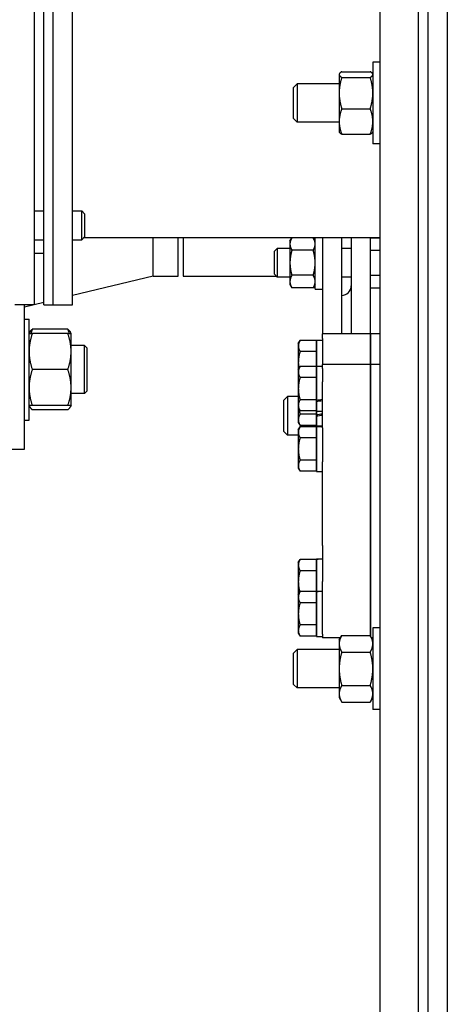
# Model space of a CAD drawing. Header units: inches. Extents: x 24 to 1128, y -69 to 748.
# Tile 256 of 256: x 397.97 to 403.53, y 215.33 to 228.13. Entities that reach past the tile are written whole.
import ezdxf

# ---------------------------------------------------------------- set-up
doc = ezdxf.new("R2010")
doc.units = ezdxf.units.IN
doc.header["$LTSCALE"] = 32
doc.header["$MEASUREMENT"] = 0
doc.layers.add('Visible (ANSI)', color=7, linetype='Continuous', lineweight=30)

msp = doc.modelspace()

# ---------------------------------------------------------------- linework, layer by layer
at = {"layer": 'Visible (ANSI)'}
for p, q in [((403.28063, 197.29617), (403.28063, 256.79617)), ((402.65563, 210.04617), (402.65563, 244.54617)), ((403.15563, 210.04617), (403.15563, 244.54617)), ((403.53063, 231.79617), (403.53063, 197.29617)), ((398.15563, 229.67117), (398.15563, 224.42117)), ((398.28063, 224.42117), (398.28063, 229.67117)), ((398.40563, 224.42117), (398.40563, 229.67117)), ((398.40563, 224.42117), (398.40563, 229.67117)), ((398.65563, 224.42117), (398.65563, 229.67117)), ((402.56183, 227.57742), (402.56183, 226.51492)), ((402.65563, 227.57742), (402.56183, 227.57742)), ((402.12383, 227.42117), (402.12717, 227.42695)), ((402.12383, 227.42117), (402.12383, 227.41547)), ((402.12383, 227.41547), (402.12383, 227.17443)), ((402.15733, 227.45307), (402.52834, 227.45307)), ((402.56183, 227.42117), (402.55849, 227.42695)), ((401.53063, 227.24898), (401.57641, 227.29617)), ((401.57641, 227.29617), (401.57641, 226.79617)), ((402.12383, 227.29617), (401.57641, 227.29617)), ((402.15733, 227.37788), (402.52834, 227.37788)), ((401.53063, 226.84336), (401.53063, 227.24898)), ((402.12383, 227.17443), (402.12383, 226.80512)), ((402.15733, 226.97098), (402.52834, 226.97098)), ((401.53063, 226.84336), (401.57641, 226.79617)), ((402.12383, 226.79617), (401.57641, 226.79617)), ((402.12383, 226.80512), (402.12383, 226.67117)), ((402.12383, 226.67117), (402.12717, 226.66538)), ((402.15733, 226.63927), (402.52834, 226.63927)), ((402.56183, 226.67117), (402.55849, 226.66538)), ((402.65563, 226.51492), (402.56183, 226.51492)), ((398.15563, 225.64268), (398.28063, 225.64268)), ((398.65563, 225.64268), (398.77447, 225.64268)), ((398.77447, 225.26768), (398.77447, 225.64268)), ((398.81163, 225.60434), (398.77447, 225.64268)), ((398.81163, 225.60434), (398.81163, 225.30602)), ((398.15563, 225.26768), (398.28063, 225.26768)), ((398.65563, 225.26768), (398.77447, 225.26768)), ((398.81163, 225.30602), (398.77447, 225.26768)), ((398.80208, 225.29617), (402.65563, 225.29617)), ((399.70397, 224.79617), (399.70397, 225.29617)), ((400.03063, 224.79617), (400.03063, 225.29617)), ((400.09313, 225.29617), (400.09313, 224.79617)), ((401.48363, 225.25054), (401.50878, 225.29409)), ((401.48363, 225.25054), (401.48363, 225.21283)), ((401.78649, 225.29409), (401.50878, 225.29409)), ((401.81163, 225.25054), (401.78649, 225.29409)), ((401.81163, 224.62754), (401.81163, 225.29617)), ((401.90563, 225.29617), (401.90563, 224.04666)), ((402.15563, 225.29617), (402.15563, 224.04666)), ((402.28063, 225.29617), (402.28063, 224.04666)), ((402.53063, 224.04666), (402.53063, 225.29617)), ((402.53064, 225.25004), (402.53063, 225.25004)), ((402.53064, 225.2124), (402.53064, 225.29351)), ((402.53064, 225.29351), (402.65563, 225.29351)), ((401.28063, 225.1182), (401.31782, 225.15654)), ((401.28063, 224.81988), (401.28063, 225.1182)), ((401.31782, 225.15654), (401.31782, 224.78154)), ((401.48363, 225.15654), (401.31782, 225.15654)), ((401.48363, 225.21283), (401.48363, 224.96904)), ((401.78649, 225.13157), (401.50878, 225.13157)), ((402.28063, 225.15654), (402.15563, 225.15654)), ((402.53064, 225.13128), (402.53064, 225.2124)), ((402.53064, 224.96904), (402.53064, 225.13128)), ((402.53064, 225.13128), (402.65563, 225.13128)), ((398.28063, 225.08828), (398.15563, 225.08828)), ((401.48363, 224.96904), (401.48363, 224.72526)), ((402.53064, 224.80681), (402.53064, 224.96904)), ((399.70397, 224.79617), (398.65563, 224.54244)), ((399.70397, 224.79617), (400.03063, 224.79617)), ((400.09313, 224.79617), (401.30364, 224.79617)), ((401.28063, 224.81988), (401.31782, 224.78154)), ((401.48363, 224.78154), (401.31782, 224.78154)), ((401.48363, 224.72526), (401.48363, 224.68754)), ((401.78649, 224.80652), (401.50878, 224.80652)), ((402.28063, 224.78154), (402.15563, 224.78154)), ((402.53064, 224.80681), (402.65563, 224.80681)), ((402.53064, 224.72569), (402.53064, 224.80681)), ((402.53064, 224.64457), (402.53064, 224.72569)), ((401.48363, 224.68754), (401.50878, 224.644)), ((401.78649, 224.644), (401.50878, 224.644)), ((401.81163, 224.68754), (401.78649, 224.644)), ((401.81163, 224.62754), (401.90563, 224.62754)), ((402.53064, 224.68804), (402.53063, 224.68804)), ((402.53064, 224.64457), (402.65563, 224.64457)), ((398.15563, 224.42117), (397.90563, 224.42117)), ((398.03063, 222.54617), (398.03063, 224.42117)), ((398.15458, 224.42117), (398.03063, 224.39117)), ((398.28063, 224.45168), (398.15563, 224.42142)), ((398.28063, 224.42117), (398.40563, 224.42117)), ((398.40563, 224.42117), (398.65563, 224.42117)), ((398.03063, 224.23787), (398.09013, 224.23787)), ((398.09013, 222.92537), (398.09013, 224.23787)), ((398.59527, 224.10444), (398.132, 224.10444)), ((398.09013, 224.05037), (398.09968, 224.06691)), ((398.59527, 224.05037), (398.132, 224.05037)), ((398.63713, 224.05037), (398.62759, 224.06691)), ((398.63713, 223.816), (398.63713, 224.05037)), ((401.59263, 223.92153), (401.61496, 223.96021)), ((401.82763, 223.96021), (401.61496, 223.96021)), ((401.82763, 223.62686), (401.82763, 223.96453)), ((401.82763, 223.96453), (401.90563, 223.96453)), ((401.82763, 223.96021), (401.82763, 223.88804)), ((401.90563, 224.04666), (401.90563, 224.04495)), ((402.53063, 224.04666), (401.90563, 224.04666)), ((401.90563, 223.98368), (401.90563, 224.04495)), ((401.90563, 223.98368), (401.90563, 223.64636)), ((402.53063, 224.04666), (402.53063, 224.04495)), ((402.65563, 224.04666), (402.53063, 224.04666)), ((402.53063, 224.04495), (402.53063, 224.04666)), ((402.53063, 223.98368), (402.53063, 224.04495)), ((402.53063, 224.04495), (402.53063, 223.98368)), ((402.53063, 223.98368), (402.53063, 223.64636)), ((402.53063, 223.64636), (402.53063, 223.98368)), ((398.81183, 223.89412), (398.63713, 223.89412)), ((398.81183, 223.26912), (398.81183, 223.89412)), ((398.84313, 223.86282), (398.81183, 223.89412)), ((398.84313, 223.86282), (398.84313, 223.30042)), ((401.59263, 223.92153), (401.59263, 223.88804)), ((401.59263, 223.88804), (401.59263, 223.67153)), ((401.82763, 223.92153), (401.82763, 223.92153)), ((401.82763, 223.88804), (401.82763, 223.81587)), ((398.63713, 223.34725), (398.63713, 223.816)), ((401.82763, 223.81587), (401.61496, 223.81587)), ((401.82763, 223.81587), (401.82763, 223.67153)), ((398.59527, 223.58162), (398.132, 223.58162)), ((401.59263, 223.67153), (401.59263, 223.58386)), ((401.59263, 223.58386), (401.61496, 223.62253)), ((401.59263, 223.58386), (401.59263, 223.55037)), ((401.82763, 223.62253), (401.61496, 223.62253)), ((401.82763, 223.67153), (401.82763, 223.62253)), ((401.82763, 223.18391), (401.82763, 223.62686)), ((401.82763, 223.62686), (401.90563, 223.62686)), ((401.82763, 223.62253), (401.82763, 223.55037)), ((401.82763, 223.58386), (401.82763, 223.58386)), ((401.90563, 223.64636), (401.90563, 223.64611)), ((402.53063, 223.64636), (401.90563, 223.64636)), ((401.90563, 223.59525), (401.90563, 223.64611)), ((401.90563, 223.59525), (401.90563, 223.42412)), ((402.53063, 223.64636), (402.53063, 223.64611)), ((402.65563, 223.64636), (402.53063, 223.64636)), ((402.53063, 223.64611), (402.53063, 223.64636)), ((402.53063, 223.59525), (402.53063, 223.64611)), ((402.53063, 223.64611), (402.53063, 223.59525)), ((402.53063, 223.59525), (402.53063, 223.42412)), ((402.53063, 223.42412), (402.53063, 223.59525)), ((401.59263, 223.55037), (401.59263, 223.33386)), ((401.82763, 223.4782), (401.61496, 223.4782)), ((401.82763, 223.55037), (401.82763, 223.4782)), ((401.82763, 223.4782), (401.82763, 223.33386)), ((398.63713, 223.11287), (398.63713, 223.34725)), ((401.59263, 223.33386), (401.59263, 223.11735)), ((401.82763, 223.33386), (401.82763, 223.18952)), ((401.90563, 222.82596), (401.90563, 223.42412)), ((402.53063, 222.82596), (402.53063, 223.42412)), ((402.53063, 223.42412), (402.53063, 222.82596)), ((398.81183, 223.26912), (398.63713, 223.26912)), ((398.84313, 223.30042), (398.81183, 223.26912)), ((401.40563, 223.18312), (401.45141, 223.23031)), ((401.45141, 223.23031), (401.45141, 222.73031)), ((401.59263, 223.23031), (401.45141, 223.23031)), ((401.82763, 223.18952), (401.61496, 223.18952)), ((401.82763, 223.18952), (401.82763, 223.11735)), ((401.82763, 223.16748), (401.82763, 223.18391)), ((398.09013, 223.11287), (398.09968, 223.09634)), ((398.59527, 223.11287), (398.132, 223.11287)), ((398.59527, 223.0588), (398.132, 223.0588)), ((398.63713, 223.11287), (398.62759, 223.09634)), ((401.40563, 222.77749), (401.40563, 223.18312)), ((401.59263, 223.11735), (401.59263, 223.08386)), ((401.59263, 223.08386), (401.59263, 222.92869)), ((401.59263, 223.08386), (401.61496, 223.04518)), ((401.82763, 223.04086), (401.82763, 223.16748)), ((401.82763, 223.11735), (401.82763, 223.04518)), ((401.82763, 223.08386), (401.82763, 223.08386)), ((401.59263, 222.92869), (401.59263, 222.89519)), ((401.82763, 223.04518), (401.61496, 223.04518)), ((401.82763, 223.00085), (401.61496, 223.00085)), ((401.82763, 223.04518), (401.82763, 223.00085)), ((401.82763, 222.99524), (401.82763, 223.04086)), ((401.82763, 223.04086), (401.90563, 223.04086)), ((401.82763, 223.00085), (401.82763, 222.92869)), ((401.82763, 222.97881), (401.82763, 222.99524)), ((401.82763, 222.85219), (401.82763, 222.97881)), ((401.82763, 222.92869), (401.82763, 222.85652)), ((398.03063, 222.92537), (398.09013, 222.92537)), ((401.59263, 222.89519), (401.61496, 222.85652)), ((401.59263, 222.79936), (401.61496, 222.83803)), ((401.59263, 222.79936), (401.59263, 222.76586)), ((401.82763, 222.85652), (401.61496, 222.85652)), ((401.82763, 222.83803), (401.61496, 222.83803)), ((401.82763, 222.89519), (401.82763, 222.89519)), ((401.82763, 222.85219), (401.90563, 222.85219)), ((401.82763, 222.25636), (401.82763, 222.84236)), ((401.82763, 222.84236), (401.90563, 222.84236)), ((401.82763, 222.83803), (401.82763, 222.76586)), ((401.82763, 222.79936), (401.82763, 222.79936)), ((401.90563, 222.82596), (401.90563, 222.38252)), ((402.53063, 222.82596), (402.53063, 222.38252)), ((402.53063, 222.38252), (402.53063, 222.82596)), ((401.40563, 222.77749), (401.45141, 222.73031)), ((401.59263, 222.73031), (401.45141, 222.73031)), ((401.59263, 222.76586), (401.59263, 222.54936)), ((401.82763, 222.69369), (401.61496, 222.69369)), ((401.82763, 222.76586), (401.82763, 222.69369)), ((401.82763, 222.69369), (401.82763, 222.54936)), ((397.09063, 222.54617), (398.03063, 222.54617)), ((401.59263, 222.54936), (401.59263, 222.33285)), ((401.82763, 222.54936), (401.82763, 222.40502)), ((401.59263, 222.33285), (401.59263, 222.29936)), ((401.59263, 222.29936), (401.61496, 222.26068)), ((401.82763, 222.40502), (401.61496, 222.40502)), ((401.82763, 222.40502), (401.82763, 222.33285)), ((401.82763, 222.33285), (401.82763, 222.26068)), ((401.82763, 222.29936), (401.82763, 222.29936)), ((401.90563, 221.2956), (401.90563, 222.38252)), ((402.53063, 221.2956), (402.53063, 222.38252)), ((402.53063, 222.38252), (402.53063, 221.2956)), ((401.82763, 222.26068), (401.61496, 222.26068)), ((401.82763, 222.25636), (401.90563, 222.25636)), ((401.90563, 221.2956), (401.90563, 220.82808)), ((402.53063, 221.2956), (402.53063, 220.82808)), ((402.53063, 220.82808), (402.53063, 221.2956)), ((401.59263, 221.07324), (401.61496, 221.11192)), ((401.59263, 221.07324), (401.59263, 221.03975)), ((401.59263, 221.03975), (401.59263, 220.82324)), ((401.82763, 221.11192), (401.61496, 221.11192)), ((401.82763, 221.11622), (401.82763, 221.11624)), ((401.82763, 221.11624), (401.85034, 221.11624)), ((401.82763, 221.1153), (401.82763, 221.11622)), ((401.82763, 220.69905), (401.82763, 221.1153)), ((401.82763, 221.11192), (401.82763, 221.03975)), ((401.82763, 221.07324), (401.82763, 221.07324)), ((401.82763, 221.03975), (401.82763, 220.96758)), ((401.82763, 220.96758), (401.61496, 220.96758)), ((401.82763, 220.96758), (401.82763, 220.82324)), ((401.59263, 220.82324), (401.59263, 220.65605)), ((401.82763, 220.82324), (401.82763, 220.69473)), ((401.90563, 220.14181), (401.90563, 220.82808)), ((402.53063, 220.14181), (402.53063, 220.82808)), ((402.53063, 220.82808), (402.53063, 220.14181)), ((401.59263, 220.65605), (401.61496, 220.69473)), ((401.59263, 220.65605), (401.59263, 220.62256)), ((401.82763, 220.69473), (401.61496, 220.69473)), ((401.82763, 220.69902), (401.82763, 220.69905)), ((401.82763, 220.69905), (401.85034, 220.69905)), ((401.82763, 220.69811), (401.82763, 220.69902)), ((401.82763, 220.11305), (401.82763, 220.69811)), ((401.82763, 220.69473), (401.82763, 220.62256)), ((401.82763, 220.65605), (401.82763, 220.65605)), ((401.59263, 220.62256), (401.59263, 220.40605)), ((401.82763, 220.55039), (401.61496, 220.55039)), ((401.82763, 220.62256), (401.82763, 220.55039)), ((401.82763, 220.55039), (401.82763, 220.40605)), ((401.59263, 220.40605), (401.59263, 220.18955)), ((401.82763, 220.40605), (401.82763, 220.26171)), ((401.82763, 220.26171), (401.61496, 220.26171)), ((401.82763, 220.26171), (401.82763, 220.18955)), ((401.59263, 220.18955), (401.59263, 220.15605)), ((401.59263, 220.15605), (401.61496, 220.11738)), ((401.82763, 220.11738), (401.61496, 220.11738)), ((401.82763, 220.18955), (401.82763, 220.11738)), ((401.82763, 220.15605), (401.82763, 220.15605)), ((401.82763, 220.11305), (401.90563, 220.11305)), ((401.90563, 220.14181), (401.90563, 220.09355)), ((402.12383, 220.06774), (402.15733, 220.12575)), ((402.15733, 220.12575), (402.52834, 220.12575)), ((402.56183, 220.06774), (402.52834, 220.12575)), ((402.53063, 220.14181), (402.53063, 220.12178)), ((402.53063, 220.12178), (402.53063, 220.14181)), ((402.56183, 220.22399), (402.56183, 219.16149)), ((402.65563, 220.22399), (402.56183, 220.22399)), ((402.13874, 220.09355), (401.90563, 220.09355)), ((402.12383, 220.06774), (402.12383, 220.0175)), ((402.12383, 220.0175), (402.12383, 219.69274)), ((402.56183, 220.09355), (402.54693, 220.09355)), ((401.53063, 219.89555), (401.57641, 219.94274)), ((401.53063, 219.48992), (401.53063, 219.89555)), ((401.57641, 219.94274), (401.57641, 219.44274)), ((402.12383, 219.94274), (401.57641, 219.94274)), ((402.15733, 219.90924), (402.52834, 219.90924)), ((402.12383, 219.69274), (402.12383, 219.36798)), ((401.53063, 219.48992), (401.57641, 219.44274)), ((402.15733, 219.47623), (402.52834, 219.47623)), ((402.12383, 219.44274), (401.57641, 219.44274)), ((402.12383, 219.36798), (402.12383, 219.31774)), ((402.12383, 219.31774), (402.15733, 219.25972)), ((402.15733, 219.25972), (402.52834, 219.25972)), ((402.56183, 219.31774), (402.52834, 219.25972)), ((402.65563, 219.16149), (402.56183, 219.16149))]:
    msp.add_line(p, q, dxfattribs=at)
msp.add_arc((402.15563, 224.67117), 0.125, 270, 0, dxfattribs=at)
for centre, major_axis, ratio, start_param, end_param in [((401.85034, 223.33386), (1.66154, 0.25566), 0.08613948, 4.68547102, 4.73241788), ((401.96093, 223.33386), (1.66154, 0.25566), 0.08613948, 4.61883227, 4.66585269), ((401.85034, 223.14519), (1.66154, 0.25566), 0.08613948, 4.68547102, 4.73241788), ((401.96093, 223.14519), (1.66154, 0.25566), 0.08613948, 4.61883227, 4.66585269), ((401.85034, 220.82324), (1.66169, 0), 0.17632698, 1.53751373, 1.58446059), ((401.96093, 220.82324), (1.66169, 0), 0.17632698, 1.60407892, 1.65109934), ((401.85034, 220.40605), (1.66169, 0), 0.17632698, 1.53751373, 1.58446059), ((401.96093, 220.40605), (1.66169, 0), 0.17632698, 1.60407892, 1.65109934)]:
    msp.add_ellipse(centre, major_axis=major_axis, ratio=ratio, start_param=start_param, end_param=end_param, dxfattribs=at)
for points, weights in [([(402.15733, 227.45307), (402.12383, 227.43292), (402.12383, 227.41547)], [1, 1.0379548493, 1]), ([(402.12383, 227.41547), (402.12383, 227.39802), (402.15733, 227.37788)], [1, 1.0379548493, 1]), ([(402.56183, 227.41547), (402.56183, 227.43292), (402.52834, 227.45307)], [1, 1.0379548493, 1]), ([(402.52834, 227.37788), (402.56183, 227.39802), (402.56183, 227.41547)], [1, 1.0379548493, 1]), ([(402.15733, 227.37788), (402.12383, 227.26885), (402.12383, 227.17443)], [1, 1.0379548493, 1]), ([(402.56183, 227.17443), (402.56183, 227.26885), (402.52834, 227.37788)], [1, 1.0379548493, 1]), ([(402.12383, 227.17443), (402.12383, 227.08001), (402.15733, 226.97098)], [1, 1.0379548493, 1]), ([(402.52834, 226.97098), (402.56183, 227.08001), (402.56183, 227.17443)], [1, 1.0379548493, 1]), ([(402.15733, 226.97098), (402.12383, 226.8821), (402.12383, 226.80512)], [1, 1.0379548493, 1]), ([(402.56183, 226.80512), (402.56183, 226.8821), (402.52834, 226.97098)], [1, 1.0379548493, 1]), ([(402.12383, 226.80512), (402.12383, 226.72815), (402.15733, 226.63927)], [1, 1.0379548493, 1]), ([(402.52834, 226.63927), (402.56183, 226.72815), (402.56183, 226.80512)], [1, 1.0379548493, 1]), ([(402.15733, 226.63927), (402.13423, 226.65317), (402.12717, 226.66538)], [1, 1.02587101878, 1.01647331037]), ([(402.55849, 226.66538), (402.55144, 226.65317), (402.52834, 226.63927)], [1.01647331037, 1.02587101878, 1]), ([(401.50878, 225.29409), (401.48363, 225.25054), (401.48363, 225.21283)], [1, 1.0379548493, 1]), ([(401.81163, 225.21283), (401.81163, 225.25054), (401.78649, 225.29409)], [1, 1.0379548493, 1]), ([(401.48363, 225.21283), (401.48363, 225.17512), (401.50878, 225.13157)], [1, 1.0379548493, 1]), ([(401.50878, 225.13157), (401.48363, 225.04447), (401.48363, 224.96904)], [1, 1.0379548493, 1]), ([(401.78649, 225.13157), (401.81163, 225.17512), (401.81163, 225.21283)], [1, 1.0379548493, 1]), ([(401.81163, 224.96904), (401.81163, 225.04447), (401.78649, 225.13157)], [1, 1.0379548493, 1]), ([(401.48363, 224.96904), (401.48363, 224.89362), (401.50878, 224.80652)], [1, 1.0379548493, 1]), ([(401.78649, 224.80652), (401.81163, 224.89362), (401.81163, 224.96904)], [1, 1.0379548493, 1]), ([(401.50878, 224.80652), (401.48363, 224.76297), (401.48363, 224.72526)], [1, 1.0379548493, 1]), ([(401.48363, 224.72526), (401.48363, 224.68754), (401.50878, 224.644)], [1, 1.0379548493, 1]), ([(401.81163, 224.72526), (401.81163, 224.76297), (401.78649, 224.80652)], [1, 1.0379548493, 1]), ([(401.78649, 224.644), (401.81163, 224.68754), (401.81163, 224.72526)], [1, 1.0379548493, 1]), ([(398.09968, 224.06691), (398.10992, 224.08465), (398.132, 224.10444)], [1.01895290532, 1.01965956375, 1]), ([(398.132, 224.10444), (398.12061, 224.07653), (398.11243, 224.05037)], [1, 1.01005189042, 1.01477953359]), ([(398.59527, 224.10444), (398.61734, 224.08465), (398.62759, 224.06691)], [1, 1.01965956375, 1.01895290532]), ([(398.61483, 224.05037), (398.60666, 224.07653), (398.59527, 224.10444)], [1.01477953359, 1.01005189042, 1]), ([(398.09013, 224.05037), (398.09013, 224.05037), (398.132, 224.05037)], [1, 1.0379548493, 1]), ([(398.132, 224.05037), (398.09013, 223.92477), (398.09013, 223.816)], [1, 1.0379548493, 1]), ([(398.59527, 224.05037), (398.63713, 224.05037), (398.63713, 224.05037)], [1, 1.0379548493, 1]), ([(398.63713, 223.816), (398.63713, 223.92477), (398.59527, 224.05037)], [1, 1.0379548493, 1]), ([(401.61496, 223.96021), (401.59263, 223.92153), (401.59263, 223.88804)], [1, 1.0379548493, 1]), ([(401.59263, 223.88804), (401.59263, 223.85455), (401.61496, 223.81587)], [1, 1.0379548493, 1]), ([(398.09013, 223.816), (398.09013, 223.70722), (398.132, 223.58162)], [1, 1.0379548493, 1]), ([(398.59527, 223.58162), (398.63713, 223.70722), (398.63713, 223.816)], [1, 1.0379548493, 1]), ([(401.61496, 223.81587), (401.59263, 223.73852), (401.59263, 223.67153)], [1, 1.0379548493, 1]), ([(398.132, 223.58162), (398.09013, 223.45602), (398.09013, 223.34725)], [1, 1.0379548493, 1]), ([(398.63713, 223.34725), (398.63713, 223.45602), (398.59527, 223.58162)], [1, 1.0379548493, 1]), ([(401.59263, 223.67153), (401.59263, 223.63424), (401.5992, 223.59524)], [1, 1.02078313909, 1.01880560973]), ([(401.61496, 223.62253), (401.59263, 223.58386), (401.59263, 223.55037)], [1, 1.0379548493, 1]), ([(401.59263, 223.55037), (401.59263, 223.51687), (401.61496, 223.4782)], [1, 1.0379548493, 1]), ([(401.61496, 223.4782), (401.59263, 223.40085), (401.59263, 223.33386)], [1, 1.0379548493, 1]), ([(398.09013, 223.34725), (398.09013, 223.23847), (398.132, 223.11287)], [1, 1.0379548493, 1]), ([(398.59527, 223.11287), (398.63713, 223.23847), (398.63713, 223.34725)], [1, 1.0379548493, 1]), ([(401.59263, 223.33386), (401.59263, 223.26687), (401.61496, 223.18952)], [1, 1.0379548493, 1]), ([(401.61496, 223.18952), (401.59263, 223.15085), (401.59263, 223.11735)], [1, 1.0379548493, 1]), ([(398.132, 223.11287), (398.09013, 223.11287), (398.09013, 223.11287)], [1, 1.0379548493, 1]), ([(398.09247, 223.11287), (398.09981, 223.08766), (398.132, 223.0588)], [1.01375847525, 1.02892942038, 1]), ([(398.63713, 223.11287), (398.63713, 223.11287), (398.59527, 223.11287)], [1, 1.0379548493, 1]), ([(398.59527, 223.0588), (398.62746, 223.08766), (398.6348, 223.11287)], [1, 1.02892942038, 1.01375847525]), ([(401.59263, 223.11735), (401.59263, 223.08386), (401.61496, 223.04518)], [1, 1.0379548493, 1]), ([(401.59838, 223.07389), (401.60386, 223.03928), (401.61496, 223.00085)], [1.01896556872, 1.0185030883, 1]), ([(401.61496, 223.00085), (401.59263, 222.96218), (401.59263, 222.92869)], [1, 1.0379548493, 1]), ([(401.59263, 222.92869), (401.59263, 222.89519), (401.61496, 222.85652)], [1, 1.0379548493, 1]), ([(401.61496, 222.83803), (401.59263, 222.79936), (401.59263, 222.76586)], [1, 1.0379548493, 1]), ([(401.59263, 222.76586), (401.59263, 222.73237), (401.61496, 222.69369)], [1, 1.0379548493, 1]), ([(401.61496, 222.69369), (401.59263, 222.61634), (401.59263, 222.54936)], [1, 1.0379548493, 1]), ([(401.59263, 222.54936), (401.59263, 222.48237), (401.61496, 222.40502)], [1, 1.0379548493, 1]), ([(401.61496, 222.40502), (401.59263, 222.36634), (401.59263, 222.33285)], [1, 1.0379548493, 1]), ([(401.59263, 222.33285), (401.59263, 222.29936), (401.61496, 222.26068)], [1, 1.0379548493, 1]), ([(401.61496, 221.11192), (401.59263, 221.07324), (401.59263, 221.03975)], [1, 1.0379548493, 1]), ([(401.59263, 221.03975), (401.59263, 221.00626), (401.61496, 220.96758)], [1, 1.0379548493, 1]), ([(401.61496, 220.96758), (401.59263, 220.89023), (401.59263, 220.82324)], [1, 1.0379548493, 1]), ([(401.59263, 220.82324), (401.59263, 220.7606), (401.61197, 220.68955)], [1, 1.03540874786, 1.00475060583]), ([(401.61496, 220.69473), (401.59263, 220.65605), (401.59263, 220.62256)], [1, 1.0379548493, 1]), ([(401.59263, 220.62256), (401.59263, 220.58906), (401.61496, 220.55039)], [1, 1.0379548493, 1]), ([(401.61496, 220.55039), (401.59263, 220.47304), (401.59263, 220.40605)], [1, 1.0379548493, 1]), ([(401.59263, 220.40605), (401.59263, 220.33906), (401.61496, 220.26171)], [1, 1.0379548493, 1]), ([(401.61496, 220.26171), (401.59263, 220.22304), (401.59263, 220.18955)], [1, 1.0379548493, 1]), ([(401.59263, 220.18955), (401.59263, 220.15605), (401.61496, 220.11738)], [1, 1.0379548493, 1]), ([(402.15733, 220.12575), (402.12383, 220.06774), (402.12383, 220.0175)], [1, 1.0379548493, 1]), ([(402.56183, 220.0175), (402.56183, 220.06774), (402.52834, 220.12575)], [1, 1.0379548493, 1]), ([(402.12383, 220.0175), (402.12383, 219.96726), (402.15733, 219.90924)], [1, 1.0379548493, 1]), ([(402.52834, 219.90924), (402.56183, 219.96726), (402.56183, 220.0175)], [1, 1.0379548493, 1]), ([(402.15733, 219.90924), (402.12383, 219.79322), (402.12383, 219.69274)], [1, 1.0379548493, 1]), ([(402.56183, 219.69274), (402.56183, 219.79322), (402.52834, 219.90924)], [1, 1.0379548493, 1]), ([(402.12383, 219.69274), (402.12383, 219.59226), (402.15733, 219.47623)], [1, 1.0379548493, 1]), ([(402.52834, 219.47623), (402.56183, 219.59226), (402.56183, 219.69274)], [1, 1.0379548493, 1]), ([(402.15733, 219.47623), (402.12383, 219.41822), (402.12383, 219.36798)], [1, 1.0379548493, 1]), ([(402.56183, 219.36798), (402.56183, 219.41822), (402.52834, 219.47623)], [1, 1.0379548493, 1]), ([(402.12383, 219.36798), (402.12383, 219.31774), (402.15733, 219.25972)], [1, 1.0379548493, 1]), ([(402.52834, 219.25972), (402.56183, 219.31774), (402.56183, 219.36798)], [1, 1.0379548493, 1])]:
    msp.add_rational_spline(points, weights, degree=2, dxfattribs=at)

doc.saveas('drawing.dxf')
